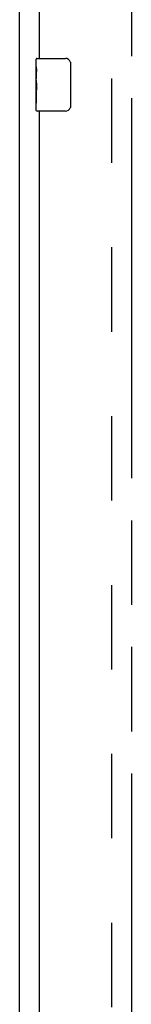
# Model space of a CAD drawing. Header units: inches. Extents: x 0 to 291, y 0 to 188.
# Tile 17 of 113: x 43.72 to 45.84, y 92.21 to 110.89. Entities that reach past the tile are written whole.
import ezdxf

# ---------------------------------------------------------------- set-up
doc = ezdxf.new("R2010")
doc.units = ezdxf.units.IN
doc.header["$LTSCALE"] = 16.018896
doc.header["$MEASUREMENT"] = 0
doc.linetypes.add('HIDDEN', pattern=[0.2, 0.1, -0.1])
doc.linetypes.add('PHANTOM', pattern=[0.8, 0.45, -0.05, 0.1, -0.05, 0.1, -0.05])
doc.layers.get('0').update_dxf_attribs({"linetype": 'CONTINUOUS'})
for name, color, linetype in [('02___PRT_ALL_AXES', 7, 'CONTINUOUS'), ('AVAILABLE_DOOR_SPACES', 7, 'CONTINUOUS'), ('DEFAULT_2', 8, 'HIDDEN')]:
    doc.layers.add(name, color=color, linetype=linetype)

msp = doc.modelspace()

# ---------------------------------------------------------------- linework, layer by layer
at = {"color": 7, "linetype": 'Continuous'}
for p, q in [((43.717, 55.035), (43.717, 138.785)), ((44.032, 109.999), (44.032, 110.145)), ((44.047, 110.16), (44.587, 110.16)), ((44.687, 110.06), (44.687, 109.26)), ((44.032, 109.741), (44.032, 109.775)), ((44.032, 109.544), (44.032, 109.576)), ((44.032, 109.175), (44.032, 109.314)), ((44.587, 109.16), (44.047, 109.16))]:
    msp.add_line(p, q, dxfattribs=at)
at = {"color": 3, "linetype": 'Continuous'}
for p, q in [((44.092, 110.16), (44.092, 130.66)), ((44.092, 88.66), (44.092, 109.16))]:
    msp.add_line(p, q, dxfattribs=at)
at = {"color": 7, "linetype": 'Continuous'}
for points in [[(44.68, 110.096), (44.682, 110.09), (44.684, 110.084), (44.685, 110.078), (44.686, 110.072), (44.686, 110.066), (44.687, 110.06)], [(44.687, 109.26), (44.686, 109.253), (44.686, 109.247), (44.685, 109.241), (44.684, 109.235), (44.682, 109.229), (44.68, 109.224)]]:
    msp.add_lwpolyline(points, dxfattribs=at)
for centre, radius, start, end in [((44.047, 110.145), 0.015, 90, 180), ((44.587, 110.06), 0.1, 21.1999, 90), ((44.047, 109.175), 0.015, 180, 270), ((44.587, 109.26), 0.1, 270, 338.8001)]:
    msp.add_arc(centre, radius, start, end, dxfattribs=at)
at = {"layer": '02___PRT_ALL_AXES', "color": 7, "linetype": 'Continuous'}
for p, q in [((44.032, 109.999), (44.032, 110.145)), ((44.032, 109.741), (44.032, 109.998)), ((44.037, 109.943), (44.032, 109.943)), ((44.039, 109.775), (44.039, 109.911)), ((44.032, 109.775), (44.039, 109.775)), ((44.032, 109.175), (44.032, 109.739)), ((44.033, 109.712), (44.032, 109.712)), ((44.032, 109.58), (44.038, 109.58)), ((44.032, 109.544), (44.039, 109.544)), ((44.032, 109.481), (44.039, 109.481)), ((44.039, 109.314), (44.039, 109.544)), ((44.032, 109.314), (44.039, 109.314))]:
    msp.add_line(p, q, dxfattribs=at)
for points in [[(44.032, 109.999), (44.032, 109.995), (44.032, 109.991), (44.033, 109.985), (44.034, 109.972)], [(44.034, 109.972), (44.035, 109.965), (44.036, 109.956), (44.037, 109.948)], [(44.037, 109.948), (44.038, 109.939), (44.038, 109.93), (44.039, 109.921), (44.039, 109.911)], [(44.032, 109.741), (44.032, 109.733), (44.032, 109.724), (44.033, 109.714)], [(44.033, 109.714), (44.036, 109.68), (44.037, 109.668), (44.038, 109.656), (44.038, 109.643), (44.039, 109.631), (44.039, 109.618), (44.039, 109.605), (44.038, 109.592), (44.038, 109.58), (44.037, 109.567), (44.036, 109.555)]]:
    msp.add_lwpolyline(points, dxfattribs=at)
msp.add_ellipse((44.295, 109.576), major_axis=(0.263, 0), ratio=0.432808, start_param=3.141593, end_param=3.321581, dxfattribs=at)
at = {"layer": 'AVAILABLE_DOOR_SPACES', "color": 4, "linetype": 'PHANTOM'}
msp.add_line((45.842, 135.035), (45.842, 62.785), dxfattribs=at)
at = {"layer": 'DEFAULT_2', "color": 8, "linetype": 'HIDDEN'}
msp.add_line((45.467, 135.41), (45.467, 62.41), dxfattribs=at)

doc.saveas('drawing.dxf')
